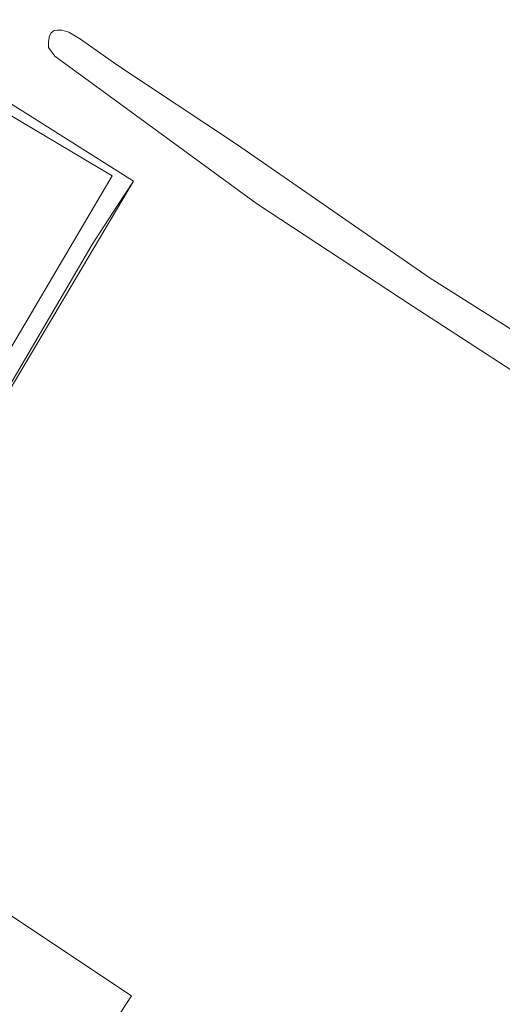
# Model space of a CAD drawing. Extents: x 184422 to 188298, y 343471 to 350189.
# Tile 173 of 256: x 186378 to 186439, y 347032 to 347158. Entities that reach past the tile are written whole.
import ezdxf

# ---------------------------------------------------------------- set-up
doc = ezdxf.new("R2010")
doc.units = 0
for name, color, linetype, lineweight in [('B-WA-GR-BOUWLAND-GV', 252, 'Continuous', 13), ('B-WA-GR-GROENVOORZIENING-GV', 252, 'Continuous', 18), ('B-WA-OG-TERREIN_CULTUURSCHEIDING-GV', 252, 'Continuous', 18), ('B-WA-OG-TERREIN_ERF-GV', 252, 'Continuous', 18), ('B-WA-VH-VERHARDING_TEGEL-GV', 252, 'Continuous', 18)]:
    doc.layers.add(name, color=color, linetype=linetype, lineweight=lineweight)

msp = doc.modelspace()

# ---------------------------------------------------------------- linework, layer by layer
at = {"layer": 'B-WA-GR-BOUWLAND-GV', "flags": 128}
for points in [[(186301.707, 347217.082), (186301.543, 347216.868), (186298.129, 347213.7), (186297.319, 347210.263), (186299.888, 347208.307), (186315.567, 347196.37), (186336.546, 347180.056), (186359.286, 347162.095), (186372.532, 347151.769), (186372.728, 347151.616), (186371.741, 347150.054), (186371.867, 347149.974), (186372.251, 347149.732), (186392.135, 347137.17), (186376.157, 347110.239), (186349.177, 347063.733), (186334.847, 347039.032), (186333.175, 347036.15), (186351.437, 347024.865)], [(186301.707, 347217.082), (186301.543, 347216.868), (186298.129, 347213.7), (186297.319, 347210.263), (186299.888, 347208.307), (186315.567, 347196.37), (186336.546, 347180.056), (186359.286, 347162.095), (186372.532, 347151.769), (186372.728, 347151.616), (186371.741, 347150.054), (186371.867, 347149.974), (186372.251, 347149.732), (186392.135, 347137.17), (186376.157, 347110.239), (186349.177, 347063.733), (186334.847, 347039.032), (186333.175, 347036.15), (186351.437, 347024.865)], [(186301.707, 347217.082), (186301.543, 347216.868), (186298.129, 347213.7), (186297.319, 347210.263), (186299.888, 347208.307), (186315.567, 347196.37), (186336.546, 347180.056), (186359.286, 347162.095), (186372.532, 347151.769), (186372.728, 347151.616), (186371.741, 347150.054), (186371.867, 347149.974), (186372.251, 347149.732), (186392.135, 347137.17), (186376.157, 347110.239), (186349.177, 347063.733), (186334.847, 347039.032), (186333.175, 347036.15), (186351.437, 347024.865)], [(186447.45, 347108.416), (186427.612, 347121.276), (186407.805, 347134.314), (186382.084, 347153.117), (186381.286, 347154.24), (186381.286, 347154.979), (186381.404, 347155.719), (186381.64, 347156.103), (186381.995, 347156.399), (186382.379, 347156.428), (186382.971, 347156.428), (186383.858, 347156.162), (186385.365, 347155.275), (186390.007, 347151.993), (186405.232, 347141.883), (186429.8, 347124.913), (186455.994, 347108.298)], [(186447.45, 347108.416), (186427.612, 347121.276), (186407.805, 347134.314), (186382.084, 347153.117), (186381.286, 347154.24), (186381.286, 347154.979), (186381.404, 347155.719), (186381.64, 347156.103), (186381.995, 347156.399), (186382.379, 347156.428), (186382.971, 347156.428), (186383.858, 347156.162), (186385.365, 347155.275), (186390.007, 347151.993), (186405.232, 347141.883), (186429.8, 347124.913), (186455.994, 347108.298)], [(186447.45, 347108.416), (186427.612, 347121.276), (186407.805, 347134.314), (186382.084, 347153.117), (186381.286, 347154.24), (186381.286, 347154.979), (186381.404, 347155.719), (186381.64, 347156.103), (186381.995, 347156.399), (186382.379, 347156.428), (186382.971, 347156.428), (186383.858, 347156.162), (186385.365, 347155.275), (186390.007, 347151.993), (186405.232, 347141.883), (186429.8, 347124.913), (186455.994, 347108.298)], [(186355.405, 347030.976), (186366.811, 347050), (186377.134, 347043.118), (186391.854, 347033.305), (186378.389, 347012.684)], [(186355.405, 347030.976), (186366.811, 347050), (186377.134, 347043.118), (186391.854, 347033.305), (186378.389, 347012.684)], [(186355.405, 347030.976), (186366.811, 347050), (186377.134, 347043.118), (186391.854, 347033.305), (186378.389, 347012.684)]]:
    msp.add_lwpolyline(points, dxfattribs=at)
at = {"layer": 'B-WA-GR-GROENVOORZIENING-GV', "flags": 128}
msp.add_lwpolyline([(186455.994, 347108.298), (186429.8, 347124.913), (186405.232, 347141.883), (186390.007, 347151.993), (186385.365, 347155.275), (186383.858, 347156.162), (186382.971, 347156.428), (186382.379, 347156.428), (186381.995, 347156.399), (186381.64, 347156.103), (186381.404, 347155.719), (186381.286, 347154.979), (186381.286, 347154.24), (186382.084, 347153.117), (186407.805, 347134.314), (186427.612, 347121.276), (186447.45, 347108.416)], dxfattribs=at)
msp.add_lwpolyline([(186455.994, 347108.298), (186429.8, 347124.913), (186405.232, 347141.883), (186390.007, 347151.993), (186385.365, 347155.275), (186383.858, 347156.162), (186382.971, 347156.428), (186382.379, 347156.428), (186381.995, 347156.399), (186381.64, 347156.103), (186381.404, 347155.719), (186381.286, 347154.979), (186381.286, 347154.24), (186382.084, 347153.117), (186407.805, 347134.314), (186427.612, 347121.276), (186447.45, 347108.416)], dxfattribs=at)
msp.add_lwpolyline([(186455.994, 347108.298), (186429.8, 347124.913), (186405.232, 347141.883), (186390.007, 347151.993), (186385.365, 347155.275), (186383.858, 347156.162), (186382.971, 347156.428), (186382.379, 347156.428), (186381.995, 347156.399), (186381.64, 347156.103), (186381.404, 347155.719), (186381.286, 347154.979), (186381.286, 347154.24), (186382.084, 347153.117), (186407.805, 347134.314), (186427.612, 347121.276), (186447.45, 347108.416)], dxfattribs=at)
at = {"layer": 'B-WA-OG-TERREIN_CULTUURSCHEIDING-GV', "flags": 128}
for points in [[(186355.324, 347121.777), (186376.174, 347110.879), (186383.318, 347123.079), (186386.842, 347129.096), (186390.009, 347133.927), (186392.135, 347137.17), (186372.251, 347149.732)], [(186355.324, 347121.777), (186376.174, 347110.879), (186383.318, 347123.079), (186386.842, 347129.096), (186390.009, 347133.927), (186392.135, 347137.17), (186372.251, 347149.732)], [(186355.324, 347121.777), (186376.174, 347110.879), (186383.318, 347123.079), (186386.842, 347129.096), (186390.009, 347133.927), (186392.135, 347137.17), (186372.251, 347149.732)], [(186356.574, 347121.529), (186372.352, 347147.989), (186389.405, 347137.873), (186374.574, 347112.715)], [(186356.574, 347121.529), (186372.352, 347147.989), (186389.405, 347137.873), (186374.574, 347112.715)], [(186356.574, 347121.529), (186372.352, 347147.989), (186389.405, 347137.873), (186374.574, 347112.715)]]:
    msp.add_lwpolyline(points, close=True, dxfattribs=at)
at = {"layer": 'B-WA-OG-TERREIN_ERF-GV', "flags": 128}
for points in [[(186287.408, 347161.944), (186303.546, 347154.005), (186300.967, 347148.763), (186316.5, 347141.196), (186321.543, 347138.919), (186340.434, 347129.018), (186353.886, 347121.967), (186375.171, 347110.715), (186376.157, 347110.239), (186392.135, 347137.17), (186390.009, 347133.927), (186386.842, 347129.096), (186383.318, 347123.079), (186376.174, 347110.879), (186355.324, 347121.777), (186372.251, 347149.732), (186371.867, 347149.974), (186371.741, 347150.054), (186372.728, 347151.616), (186372.532, 347151.769), (186359.286, 347162.095)], [(186287.408, 347161.944), (186303.546, 347154.005), (186300.967, 347148.763), (186316.5, 347141.196), (186321.543, 347138.919), (186340.434, 347129.018), (186353.886, 347121.967), (186375.171, 347110.715), (186376.157, 347110.239), (186392.135, 347137.17), (186390.009, 347133.927), (186386.842, 347129.096), (186383.318, 347123.079), (186376.174, 347110.879), (186355.324, 347121.777), (186372.251, 347149.732), (186371.867, 347149.974), (186371.741, 347150.054), (186372.728, 347151.616), (186372.532, 347151.769), (186359.286, 347162.095)], [(186287.408, 347161.944), (186303.546, 347154.005), (186300.967, 347148.763), (186316.5, 347141.196), (186321.543, 347138.919), (186340.434, 347129.018), (186353.886, 347121.967), (186375.171, 347110.715), (186376.157, 347110.239), (186392.135, 347137.17), (186390.009, 347133.927), (186386.842, 347129.096), (186383.318, 347123.079), (186376.174, 347110.879), (186355.324, 347121.777), (186372.251, 347149.732), (186371.867, 347149.974), (186371.741, 347150.054), (186372.728, 347151.616), (186372.532, 347151.769), (186359.286, 347162.095)], [(186378.389, 347012.684), (186391.854, 347033.305), (186377.134, 347043.118), (186366.811, 347050), (186355.405, 347030.976)], [(186378.389, 347012.684), (186391.854, 347033.305), (186377.134, 347043.118), (186366.811, 347050), (186355.405, 347030.976)], [(186378.389, 347012.684), (186391.854, 347033.305), (186377.134, 347043.118), (186366.811, 347050), (186355.405, 347030.976)]]:
    msp.add_lwpolyline(points, dxfattribs=at)
at = {"layer": 'B-WA-VH-VERHARDING_TEGEL-GV', "flags": 128}
msp.add_lwpolyline([(186356.574, 347121.529), (186374.574, 347112.715), (186389.405, 347137.873), (186372.352, 347147.989)], close=True, dxfattribs=at)
msp.add_lwpolyline([(186356.574, 347121.529), (186374.574, 347112.715), (186389.405, 347137.873), (186372.352, 347147.989)], close=True, dxfattribs=at)
msp.add_lwpolyline([(186356.574, 347121.529), (186374.574, 347112.715), (186389.405, 347137.873), (186372.352, 347147.989)], close=True, dxfattribs=at)

doc.saveas('drawing.dxf')
